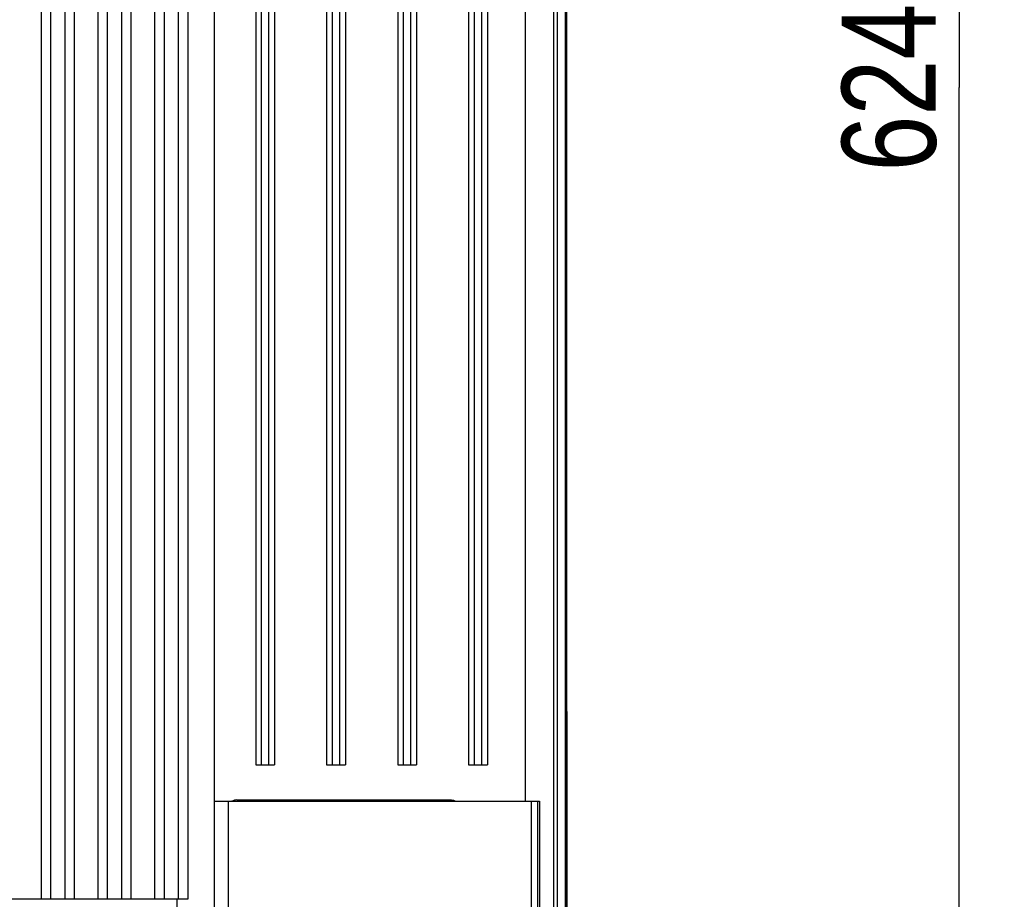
# Model space of a CAD drawing. Header units: inches. Extents: x 0 to 117, y 0 to 83.
# Tile 65 of 69: x 82.22 to 90.41, y 33.47 to 40.78. Entities that reach past the tile are written whole.
import ezdxf

# ---------------------------------------------------------------- set-up
doc = ezdxf.new("R2010")
doc.units = ezdxf.units.IN
doc.header["$LTSCALE"] = 6.431102
doc.header["$MEASUREMENT"] = 0
doc.layers.get('0').update_dxf_attribs({"linetype": 'CONTINUOUS'})
doc.styles.get("Standard").update_dxf_attribs({"font": 'txt', "width": 0.8})
doc.dimstyles.new('DIMSTYLE_1', dxfattribs={"dimtxt": 0.78125, "dimasz": 0.7, "dimexe": 0.18, "dimexo": 0.0625, "dimgap": 0.09, "dimtad": 1, "dimdec": 0, "dimzin": 4, "dimdsep": 46, "dimtxsty": 'STANDARD', "dimblk": '_FILLED', "dimblk1": '_FILLED', "dimblk2": '_FILLED', "dimcen": 0.09, "dimadec": 0, "dimazin": 0, "dimtfac": 1, "dimtdec": 0, "dimtofl": 0, "dimtmove": 0, "dimatfit": 3, "dimldrblk": '_FILLED', "dimfxl": 1, "dimtolj": 1, "dimtzin": 4, "dimarcsym": 0})

# ---------------------------------------------------------------- blocks, each defined once
blk = doc.blocks.new('_FILLED')
at = {"color": 0, "linetype": 'BYBLOCK'}
blk.add_solid([(0, 0), (-1, 0.143), (-1, -0.143)], dxfattribs=at)
blk = doc.blocks.new('*D3')
at = {"color": 7, "linetype": 'CONTINUOUS'}
for p, q in [((87.9135, 52.4995), (90.4092, 52.4995)), ((90.0342, 52.4995), (90.0342, 40.2161)), ((90.0342, 27.9326), (90.0342, 40.2161)), ((87.9135, 27.9326), (90.4092, 27.9326))]:
    blk.add_line(p, q, dxfattribs=at)
at = {"color": 7, "linetype": 'CONTINUOUS', "xscale": 0.7, "yscale": 0.7, "zscale": 0.7}
for p, rotation in [((90.0342, 52.4995), 90), ((90.0342, 27.9326), 270)]:
    blk.add_blockref('_FILLED', p, dxfattribs=dict(at, rotation=rotation))
at = {"color": 7, "linetype": 'CONTINUOUS', "insert": (89.0577, 40.2161), "char_height": 0.78125, "width": 1.875, "attachment_point": 2, "rotation": 90, "line_spacing_factor": 0.9}
blk.add_mtext('624', dxfattribs=at)

msp = doc.modelspace()

# ---------------------------------------------------------------- linework, layer by layer
at = {"color": 7, "linetype": 'CONTINUOUS'}
for p, q in [((86.7694, 35.0875), (86.7694, 52.9068)), ((86.7642, 52.6992), (86.7642, 35.3966)), ((86.7595, 28.5673), (86.7595, 51.4285)), ((86.6618, 29.3499), (86.6618, 51.0835)), ((86.6913, 51.0835), (86.6913, 29.3499)), ((82.3996, 33.4722), (82.3996, 49.1728)), ((82.6752, 33.4722), (82.6752, 49.1728)), ((82.872, 33.4722), (82.872, 49.1728)), ((83.1476, 33.4722), (83.1476, 49.1728)), ((83.3445, 33.4722), (83.3445, 49.1728)), ((83.6201, 33.4722), (83.6201, 49.1728)), ((83.8403, 33.4043), (83.8403, 49.1728)), ((82.4783, 33.4722), (82.4783, 49.0882)), ((82.5964, 33.4722), (82.5964, 49.0882)), ((82.9508, 33.4722), (82.9508, 49.0882)), ((83.0689, 33.4722), (83.0689, 49.0882)), ((83.4232, 33.4722), (83.4232, 49.0882)), ((83.5413, 33.4722), (83.5413, 49.0882)), ((84.1821, 49.1068), (84.1821, 34.5861)), ((84.2313, 34.5861), (84.2313, 49.0882)), ((84.2903, 34.5861), (84.2903, 49.0882)), ((84.3395, 49.1068), (84.3395, 34.5861)), ((84.7726, 49.1068), (84.7726, 34.5861)), ((84.8218, 34.5861), (84.8218, 49.0882)), ((84.8809, 34.5861), (84.8809, 49.0882)), ((84.9301, 49.1068), (84.9301, 34.5861)), ((85.3632, 49.1068), (85.3632, 34.5861)), ((85.4124, 34.5861), (85.4124, 49.0882)), ((85.4714, 34.5861), (85.4714, 49.0882)), ((85.5206, 49.1068), (85.5206, 34.5861)), ((85.9537, 49.1068), (85.9537, 34.5861)), ((86.0029, 34.5861), (86.0029, 49.0882)), ((86.062, 34.5861), (86.062, 49.0882)), ((86.1112, 49.1068), (86.1112, 34.5861)), ((86.4262, 34.2831), (86.4262, 49.1068)), ((86.7595, 35.3966), (86.7642, 35.3966)), ((86.7644, 35.3687), (86.7642, 35.3966)), ((86.7663, 35.2611), (86.7644, 35.3687)), ((86.7595, 35.258), (86.7639, 35.2593)), ((86.7639, 35.2593), (86.7644, 35.2594)), ((86.7644, 35.2594), (86.7644, 27.7228)), ((86.7646, 35.2521), (86.7645, 35.2575)), ((86.7694, 35.0847), (86.7664, 35.2575)), ((86.7674, 35.0874), (86.7694, 34.975)), ((86.7693, 35.0842), (86.7693, 35.0868)), ((86.7694, 34.976), (86.7694, 27.7178)), ((84.1821, 34.5861), (84.3395, 34.5861)), ((84.7726, 34.5861), (84.9301, 34.5861)), ((85.3632, 34.5861), (85.5206, 34.5861)), ((85.9537, 34.5861), (86.1112, 34.5861)), ((83.8403, 34.2831), (86.5443, 34.2831)), ((83.9525, 34.2832), (83.9525, 31.2353)), ((84.0256, 34.2943), (85.8072, 34.2943)), ((86.4761, 31.3113), (86.4761, 34.2834)), ((86.5285, 31.3113), (86.5285, 34.2832)), ((86.5443, 34.2831), (86.5443, 31.3113)), ((78.5546, 33.4722), (83.6201, 33.4722)), ((83.5302, 29.8359), (83.5302, 33.4722))]:
    msp.add_line(p, q, dxfattribs=at)
for points in [[(86.7644, 35.259), (86.7644, 35.2597), (86.7644, 35.2604), (86.7643, 35.2611)], [(86.7644, 35.2594), (86.7644, 35.2594), (86.7644, 35.2593), (86.7644, 35.2592), (86.7644, 35.259), (86.7644, 35.2587)], [(86.7644, 35.2584), (86.7645, 35.258), (86.7645, 35.2576)]]:
    msp.add_lwpolyline(points, dxfattribs=at)
msp.add_ellipse((84.0256, 34.2155), major_axis=(-0.0557, 0.0557), ratio=0.999562, start_param=-0.785179, end_param=-0.246492, dxfattribs=at)
for points in [[(86.7644, 35.3687), (86.7644, 35.3653), (86.7622, 35.3618), (86.7595, 35.3597)], [(85.8072, 34.2943), (85.8212, 34.2943), (85.8356, 34.2903), (85.8476, 34.2831)]]:
    msp.add_open_spline(points, degree=3, dxfattribs=at)
for points, knots in [([(86.7595, 35.2724), (86.7602, 35.2716), (86.7616, 35.2697), (86.7626, 35.2677), (86.763, 35.2666)], [0, 0, 0, 0, 0.499239, 1, 1, 1, 1]), ([(86.763, 35.2666), (86.7634, 35.2655), (86.7641, 35.2631), (86.7644, 35.2607), (86.7644, 35.2594)], [0, 0, 0, 0, 0.502055, 1, 1, 1, 1])]:
    msp.add_open_spline(points, degree=3, knots=knots, dxfattribs=at)

# ---------------------------------------------------------------- dimensions: what is measured, and where the dimension line sits
dim = msp.add_linear_dim(base=(90.0342, 52.4995), p1=(87.9135, 27.9326), p2=(87.9135, 52.4995), angle=90, dimstyle='DIMSTYLE_1', dxfattribs=at)
dim.commit()
dim.dimension.update_dxf_attribs({"geometry": '*D3', "text_midpoint": (89.8684, 39.3779), "dimtype": 160})

doc.saveas('drawing.dxf')
